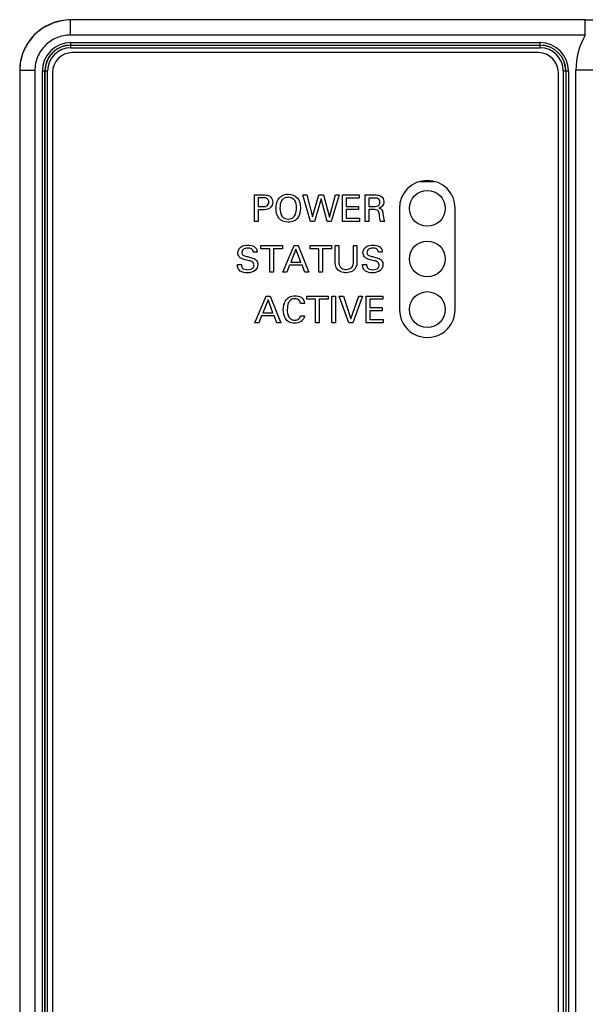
# Model space of a CAD drawing. Header units: inches. Extents: x 0 to 34, y 0 to 22.
# Tile 51 of 64: x 18.8 to 19.9, y 16 to 17.9. Entities that reach past the tile are written whole.
import ezdxf

# ---------------------------------------------------------------- set-up
doc = ezdxf.new("R2010")
doc.units = ezdxf.units.IN
doc.header["$LTSCALE"] = 1.87
doc.header["$MEASUREMENT"] = 0
doc.layers.get('0').update_dxf_attribs({"linetype": 'CONTINUOUS'})
doc.layers.add('02___PRT_ALL_AXES', color=7, linetype='CONTINUOUS')

msp = doc.modelspace()

# ---------------------------------------------------------------- linework, layer by layer
at = {"color": 7, "linetype": 'CONTINUOUS'}
for p, q in [((18.8555, 17.9054), (18.8516, 17.9053)), ((18.8555, 17.8754), (18.8555, 17.9054)), ((19.8725, 17.9054), (18.8555, 17.9054)), ((19.8725, 17.8754), (19.8725, 17.9054)), ((19.8725, 17.8754), (18.8555, 17.8754)), ((18.8563, 17.8503), (18.8563, 17.8605)), ((18.8563, 17.8605), (19.7831, 17.8605)), ((19.7831, 17.8503), (19.7831, 17.8605)), ((18.8563, 17.8556), (19.7831, 17.8556)), ((18.8563, 17.8553), (19.7831, 17.8553)), ((18.8563, 17.8503), (19.7831, 17.8503)), ((18.7555, 17.8054), (18.7554, 14.5668)), ((18.7855, 17.8054), (18.7555, 17.8054)), ((18.7855, 17.8054), (18.7854, 14.5668)), ((18.8003, 14.5677), (18.8003, 17.8045)), ((18.8003, 17.8045), (18.8105, 17.8045)), ((18.8052, 14.5677), (18.8052, 17.8045)), ((18.8056, 14.5677), (18.8056, 17.8045)), ((18.8105, 14.5677), (18.8105, 17.8045)), ((19.829, 17.8045), (19.8289, 14.5677)), ((19.829, 17.8045), (19.8391, 17.8045)), ((19.8339, 17.8045), (19.8339, 14.5677)), ((19.8342, 17.8045), (19.8342, 14.5677)), ((19.8391, 17.8045), (19.8391, 14.5677)), ((19.854, 14.5662), (19.854, 17.806)), ((19.8934, 17.806), (19.854, 17.806)), ((19.5752, 17.5856), (19.5458, 17.5856))]:
    msp.add_line(p, q, dxfattribs=at)
at = {"color": 40, "linetype": 'CONTINUOUS'}
for p, q in [((19.2193, 17.507), (19.2193, 17.5596)), ((19.2193, 17.5596), (19.237, 17.5596)), ((19.2266, 17.5537), (19.2266, 17.5365)), ((19.2368, 17.5537), (19.2266, 17.5537)), ((19.3297, 17.507), (19.3148, 17.5596)), ((19.3148, 17.5596), (19.3226, 17.5596)), ((19.3226, 17.5596), (19.334, 17.5163)), ((19.334, 17.5163), (19.3465, 17.5596)), ((19.3507, 17.5519), (19.3376, 17.507)), ((19.3465, 17.5596), (19.3555, 17.5596)), ((19.3628, 17.507), (19.3507, 17.5519)), ((19.3555, 17.5596), (19.3674, 17.5159)), ((19.3674, 17.5159), (19.3794, 17.5596)), ((19.3865, 17.5596), (19.3709, 17.507)), ((19.3794, 17.5596), (19.3865, 17.5596)), ((19.3927, 17.507), (19.3927, 17.5596)), ((19.3927, 17.5596), (19.4257, 17.5596)), ((19.3999, 17.5534), (19.3999, 17.537)), ((19.4257, 17.5534), (19.3999, 17.5534)), ((19.4257, 17.5596), (19.4257, 17.5534)), ((19.4379, 17.507), (19.4379, 17.5596)), ((19.4379, 17.5596), (19.4568, 17.5596)), ((19.445, 17.5535), (19.445, 17.5369)), ((19.4565, 17.5535), (19.445, 17.5535)), ((19.2266, 17.5365), (19.2353, 17.5365)), ((19.2266, 17.5304), (19.2266, 17.507)), ((19.2352, 17.5304), (19.2266, 17.5304)), ((19.3999, 17.537), (19.4244, 17.537)), ((19.3999, 17.5309), (19.3999, 17.5134)), ((19.4244, 17.5309), (19.3999, 17.5309)), ((19.4244, 17.537), (19.4244, 17.5309)), ((19.445, 17.5369), (19.4565, 17.5369)), ((19.4452, 17.5307), (19.4452, 17.507)), ((19.4544, 17.5307), (19.4452, 17.5307)), ((19.3999, 17.5134), (19.4263, 17.5134)), ((19.4263, 17.5134), (19.4263, 17.507)), ((19.2266, 17.507), (19.2193, 17.507)), ((19.3376, 17.507), (19.3297, 17.507)), ((19.3709, 17.507), (19.3628, 17.507)), ((19.4263, 17.507), (19.3927, 17.507)), ((19.4452, 17.507), (19.4379, 17.507)), ((19.4761, 17.507), (19.4683, 17.507)), ((19.2317, 17.4534), (19.2317, 17.4596)), ((19.2317, 17.4596), (19.2742, 17.4596)), ((19.2493, 17.4534), (19.2317, 17.4534)), ((19.2493, 17.407), (19.2493, 17.4534)), ((19.2565, 17.4534), (19.2565, 17.407)), ((19.2742, 17.4534), (19.2565, 17.4534)), ((19.2742, 17.4596), (19.2742, 17.4534)), ((19.2753, 17.407), (19.2975, 17.4596)), ((19.3011, 17.4524), (19.2909, 17.4266)), ((19.2975, 17.4596), (19.3053, 17.4596)), ((19.3108, 17.4266), (19.3011, 17.4524)), ((19.3053, 17.4596), (19.3266, 17.407)), ((19.3289, 17.4534), (19.3289, 17.4596)), ((19.3289, 17.4596), (19.3714, 17.4596)), ((19.3465, 17.4534), (19.3289, 17.4534)), ((19.3465, 17.407), (19.3465, 17.4534)), ((19.3537, 17.4534), (19.3537, 17.407)), ((19.3714, 17.4534), (19.3537, 17.4534)), ((19.3714, 17.4596), (19.3714, 17.4534)), ((19.3787, 17.4275), (19.3787, 17.4596)), ((19.3787, 17.4596), (19.386, 17.4596)), ((19.386, 17.4596), (19.386, 17.427)), ((19.4145, 17.4273), (19.4145, 17.4596)), ((19.4145, 17.4596), (19.4216, 17.4596)), ((19.4216, 17.4596), (19.4216, 17.4272)), ((19.2244, 17.4465), (19.2168, 17.4465)), ((19.4715, 17.4465), (19.4639, 17.4465)), ((19.1856, 17.4223), (19.1932, 17.4223)), ((19.2885, 17.4207), (19.2829, 17.407)), ((19.313, 17.4207), (19.2885, 17.4207)), ((19.2909, 17.4266), (19.3108, 17.4266)), ((19.3187, 17.407), (19.313, 17.4207)), ((19.4327, 17.4223), (19.4403, 17.4223)), ((19.2565, 17.407), (19.2493, 17.407)), ((19.2829, 17.407), (19.2753, 17.407)), ((19.3266, 17.407), (19.3187, 17.407)), ((19.3537, 17.407), (19.3465, 17.407)), ((19.2201, 17.307), (19.2423, 17.3596)), ((19.2459, 17.3524), (19.2356, 17.3266)), ((19.2423, 17.3596), (19.2501, 17.3596)), ((19.2556, 17.3266), (19.2459, 17.3524)), ((19.2501, 17.3596), (19.2714, 17.307)), ((19.3223, 17.3534), (19.3223, 17.3596)), ((19.3223, 17.3596), (19.3648, 17.3596)), ((19.3399, 17.3534), (19.3223, 17.3534)), ((19.3399, 17.307), (19.3399, 17.3534)), ((19.3471, 17.3534), (19.3471, 17.307)), ((19.3648, 17.3534), (19.3471, 17.3534)), ((19.3648, 17.3596), (19.3648, 17.3534)), ((19.3717, 17.307), (19.3717, 17.3596)), ((19.3717, 17.3596), (19.379, 17.3596)), ((19.379, 17.3596), (19.379, 17.307)), ((19.4053, 17.307), (19.3866, 17.3596)), ((19.3866, 17.3596), (19.3947, 17.3596)), ((19.3947, 17.3596), (19.4096, 17.3146)), ((19.4096, 17.3146), (19.4254, 17.3596)), ((19.4327, 17.3596), (19.4133, 17.307)), ((19.4254, 17.3596), (19.4327, 17.3596)), ((19.4397, 17.307), (19.4397, 17.3596)), ((19.4397, 17.3596), (19.4728, 17.3596)), ((19.447, 17.3534), (19.447, 17.337)), ((19.4728, 17.3534), (19.447, 17.3534)), ((19.4728, 17.3596), (19.4728, 17.3534)), ((19.318, 17.3454), (19.3102, 17.3454)), ((19.447, 17.337), (19.4715, 17.337)), ((19.4715, 17.337), (19.4715, 17.3309)), ((19.2333, 17.3207), (19.2276, 17.307)), ((19.2577, 17.3207), (19.2333, 17.3207)), ((19.2356, 17.3266), (19.2556, 17.3266)), ((19.2634, 17.307), (19.2577, 17.3207)), ((19.3099, 17.3208), (19.3179, 17.3208)), ((19.447, 17.3309), (19.447, 17.3134)), ((19.4715, 17.3309), (19.447, 17.3309)), ((19.447, 17.3134), (19.4733, 17.3134)), ((19.4733, 17.3134), (19.4733, 17.307)), ((19.2276, 17.307), (19.2201, 17.307)), ((19.2714, 17.307), (19.2634, 17.307)), ((19.3471, 17.307), (19.3399, 17.307)), ((19.379, 17.307), (19.3717, 17.307)), ((19.4133, 17.307), (19.4053, 17.307)), ((19.4733, 17.307), (19.4397, 17.307))]:
    msp.add_line(p, q, dxfattribs=at)
at = {"color": 7, "linetype": 'CONTINUOUS'}
msp.add_lwpolyline([(18.8516, 17.9053), (18.8412, 17.9044), (18.8206, 17.8991), (18.8015, 17.8896), (18.7849, 17.8763), (18.7715, 17.8597), (18.7619, 17.8408), (18.7566, 17.8202), (18.7555, 17.8054)], dxfattribs=at)
for centre, radius, start, end in [((19.8692, 30.2207), 12.3153, 270.01514, 270.48371), ((18.8563, 17.8045), 0.056, 89.9998, 179.9998), ((19.7831, 17.8045), 0.056, 359.9998, 89.9998), ((19.9934, 17.806), 0.1394, 150.136, 180.0006), ((18.8563, 17.8045), 0.0511, 89.9998, 179.9998), ((18.8563, 17.8045), 0.0508, 89.9998, 179.9998), ((18.8563, 17.8045), 0.0458, 89.9998, 179.9998), ((19.7831, 17.8045), 0.0511, 359.9998, 89.9998), ((19.7831, 17.8045), 0.0508, 359.9998, 89.9998), ((19.7831, 17.8045), 0.0458, 359.9998, 89.9998)]:
    msp.add_arc(centre, radius, start, end, dxfattribs=at)
for points, knots in [([(18.8516, 17.9053), (18.8389, 17.9048), (18.8135, 17.8989), (18.7816, 17.8764), (18.7604, 17.8437), (18.7555, 17.8181), (18.7555, 17.8054)], [0, 0, 0, 0, 0.250017, 0.500012, 0.750005, 1, 1, 1, 1]), ([(18.8555, 17.8754), (18.8464, 17.8754), (18.8279, 17.8717), (18.8047, 17.8562), (18.7891, 17.8329), (18.7855, 17.8145), (18.7855, 17.8054)], [0, 0, 0, 0, 0.25, 0.5, 0.750001, 1, 1, 1, 1])]:
    msp.add_open_spline(points, degree=3, knots=knots, dxfattribs=at)
at = {"color": 40, "linetype": 'CONTINUOUS'}
for points, knots in [([(19.2475, 17.5455), (19.2475, 17.5482), (19.2446, 17.5539), (19.2391, 17.5537), (19.2368, 17.5537)], [0, 0, 0, 0, 0.545852, 1, 1, 1, 1]), ([(19.237, 17.5596), (19.2385, 17.5596), (19.2435, 17.5596), (19.2489, 17.558), (19.2513, 17.5554)], [0, 0, 0, 0, 0.293003, 1, 1, 1, 1]), ([(19.2618, 17.5329), (19.2618, 17.5346), (19.2621, 17.5419), (19.2646, 17.5497), (19.2686, 17.5539)], [0, 0, 0, 0, 0.221671, 1, 1, 1, 1]), ([(19.2686, 17.5539), (19.2698, 17.5553), (19.2749, 17.5595), (19.2816, 17.561), (19.2861, 17.561)], [0, 0, 0, 0, 0.292931, 1, 1, 1, 1]), ([(19.2862, 17.5549), (19.2834, 17.5549), (19.278, 17.554), (19.2703, 17.5464), (19.2694, 17.5384), (19.2694, 17.5334)], [0, 0, 0, 0, 0.275086, 0.505483, 1, 1, 1, 1]), ([(19.2861, 17.561), (19.2923, 17.561), (19.307, 17.5559), (19.3099, 17.5409), (19.3099, 17.5338)], [0, 0, 0, 0, 0.467272, 1, 1, 1, 1]), ([(19.3022, 17.5339), (19.3022, 17.539), (19.3015, 17.55), (19.2908, 17.5549), (19.2862, 17.5549)], [0, 0, 0, 0, 0.525757, 1, 1, 1, 1]), ([(19.467, 17.5449), (19.467, 17.5478), (19.4641, 17.5534), (19.4587, 17.5535), (19.4565, 17.5535)], [0, 0, 0, 0, 0.570499, 1, 1, 1, 1]), ([(19.4568, 17.5596), (19.4576, 17.5596), (19.4617, 17.5596), (19.4661, 17.5589), (19.4689, 17.5571)], [0, 0, 0, 0, 0.200455, 1, 1, 1, 1]), ([(19.2511, 17.5349), (19.2503, 17.5342), (19.2459, 17.5306), (19.2398, 17.5304), (19.2352, 17.5304)], [0, 0, 0, 0, 0.177251, 1, 1, 1, 1]), ([(19.2353, 17.5365), (19.238, 17.5365), (19.2441, 17.5363), (19.2475, 17.5425), (19.2475, 17.5455)], [0, 0, 0, 0, 0.47544, 1, 1, 1, 1]), ([(19.2855, 17.5057), (19.2788, 17.5057), (19.2639, 17.5115), (19.2618, 17.5264), (19.2618, 17.5329)], [0, 0, 0, 0, 0.507882, 1, 1, 1, 1]), ([(19.3099, 17.5338), (19.3099, 17.5271), (19.3081, 17.5164), (19.297, 17.5069), (19.2895, 17.5057), (19.2855, 17.5057)], [0, 0, 0, 0, 0.478132, 0.713661, 1, 1, 1, 1]), ([(19.2974, 17.5167), (19.2985, 17.518), (19.3014, 17.5234), (19.3022, 17.5296), (19.3022, 17.5339)], [0, 0, 0, 0, 0.282013, 1, 1, 1, 1]), ([(19.4659, 17.5209), (19.4656, 17.5236), (19.4644, 17.5305), (19.4573, 17.5307), (19.4544, 17.5307)], [0, 0, 0, 0, 0.479887, 1, 1, 1, 1]), ([(19.4565, 17.5369), (19.4569, 17.5369), (19.4592, 17.537), (19.4618, 17.5371), (19.4635, 17.5381)], [0, 0, 0, 0, 0.162422, 1, 1, 1, 1]), ([(19.4635, 17.5381), (19.4638, 17.5383), (19.466, 17.5398), (19.467, 17.5427), (19.467, 17.5449)], [0, 0, 0, 0, 0.154267, 1, 1, 1, 1]), ([(19.471, 17.5371), (19.4704, 17.5366), (19.4686, 17.535), (19.4664, 17.5341), (19.4648, 17.5336)], [0, 0, 0, 0, 0.310682, 1, 1, 1, 1]), ([(19.4648, 17.5336), (19.4668, 17.5331), (19.4715, 17.531), (19.4725, 17.526), (19.4728, 17.5235)], [0, 0, 0, 0, 0.463569, 1, 1, 1, 1]), ([(19.1863, 17.4452), (19.1863, 17.4497), (19.1918, 17.4591), (19.2016, 17.4606), (19.2064, 17.4606)], [0, 0, 0, 0, 0.483173, 1, 1, 1, 1]), ([(19.2057, 17.4545), (19.2028, 17.4545), (19.1969, 17.4538), (19.194, 17.4483), (19.194, 17.446)], [0, 0, 0, 0, 0.560124, 1, 1, 1, 1]), ([(19.2168, 17.4465), (19.2167, 17.449), (19.2137, 17.4542), (19.2082, 17.4545), (19.2057, 17.4545)], [0, 0, 0, 0, 0.498685, 1, 1, 1, 1]), ([(19.2064, 17.4606), (19.2074, 17.4606), (19.2127, 17.4604), (19.2183, 17.4585), (19.2212, 17.4554)], [0, 0, 0, 0, 0.201839, 1, 1, 1, 1]), ([(19.2212, 17.4554), (19.2218, 17.4547), (19.2237, 17.452), (19.2242, 17.4487), (19.2244, 17.4465)], [0, 0, 0, 0, 0.308608, 1, 1, 1, 1]), ([(19.4334, 17.4452), (19.4334, 17.4497), (19.4389, 17.4591), (19.4487, 17.4606), (19.4535, 17.4606)], [0, 0, 0, 0, 0.483117, 1, 1, 1, 1]), ([(19.4528, 17.4545), (19.4499, 17.4545), (19.444, 17.4538), (19.4412, 17.4483), (19.4412, 17.446)], [0, 0, 0, 0, 0.560124, 1, 1, 1, 1]), ([(19.4639, 17.4465), (19.4638, 17.449), (19.4608, 17.4542), (19.4553, 17.4545), (19.4528, 17.4545)], [0, 0, 0, 0, 0.498685, 1, 1, 1, 1]), ([(19.4535, 17.4606), (19.4545, 17.4606), (19.4598, 17.4604), (19.4654, 17.4585), (19.4683, 17.4554)], [0, 0, 0, 0, 0.201867, 1, 1, 1, 1]), ([(19.4683, 17.4554), (19.469, 17.4547), (19.4709, 17.452), (19.4713, 17.4487), (19.4715, 17.4465)], [0, 0, 0, 0, 0.308608, 1, 1, 1, 1]), ([(19.1918, 17.4349), (19.1908, 17.4355), (19.1877, 17.4382), (19.1863, 17.4424), (19.1863, 17.4452)], [0, 0, 0, 0, 0.29578, 1, 1, 1, 1]), ([(19.2061, 17.4302), (19.2043, 17.4306), (19.1995, 17.4319), (19.1945, 17.4331), (19.1918, 17.4349)], [0, 0, 0, 0, 0.358316, 1, 1, 1, 1]), ([(19.194, 17.446), (19.194, 17.4441), (19.1963, 17.4395), (19.201, 17.4388), (19.2035, 17.4382)], [0, 0, 0, 0, 0.422086, 1, 1, 1, 1]), ([(19.2035, 17.4382), (19.206, 17.4375), (19.2118, 17.4361), (19.2177, 17.4345), (19.2205, 17.4326)], [0, 0, 0, 0, 0.433431, 1, 1, 1, 1]), ([(19.2182, 17.4213), (19.2182, 17.4236), (19.2148, 17.429), (19.2091, 17.4295), (19.2061, 17.4302)], [0, 0, 0, 0, 0.42372, 1, 1, 1, 1]), ([(19.2205, 17.4326), (19.2216, 17.4319), (19.2247, 17.4291), (19.2258, 17.4248), (19.2258, 17.4221)], [0, 0, 0, 0, 0.325422, 1, 1, 1, 1]), ([(19.4389, 17.4349), (19.4379, 17.4355), (19.4348, 17.4382), (19.4334, 17.4424), (19.4334, 17.4452)], [0, 0, 0, 0, 0.296085, 1, 1, 1, 1]), ([(19.4532, 17.4302), (19.4514, 17.4306), (19.4466, 17.4319), (19.4416, 17.4331), (19.4389, 17.4349)], [0, 0, 0, 0, 0.358612, 1, 1, 1, 1]), ([(19.4412, 17.446), (19.4412, 17.4441), (19.4434, 17.4395), (19.4482, 17.4388), (19.4506, 17.4382)], [0, 0, 0, 0, 0.422086, 1, 1, 1, 1]), ([(19.4506, 17.4382), (19.4531, 17.4375), (19.4589, 17.436), (19.4648, 17.4345), (19.4676, 17.4326)], [0, 0, 0, 0, 0.433535, 1, 1, 1, 1]), ([(19.4653, 17.4213), (19.4653, 17.4236), (19.4619, 17.429), (19.4562, 17.4295), (19.4532, 17.4302)], [0, 0, 0, 0, 0.42372, 1, 1, 1, 1]), ([(19.4676, 17.4326), (19.4687, 17.4319), (19.4718, 17.4291), (19.4729, 17.4248), (19.4729, 17.4221)], [0, 0, 0, 0, 0.325422, 1, 1, 1, 1]), ([(19.1886, 17.4117), (19.188, 17.4126), (19.186, 17.4159), (19.1856, 17.4197), (19.1856, 17.4223)], [0, 0, 0, 0, 0.303684, 1, 1, 1, 1]), ([(19.205, 17.4057), (19.2038, 17.4057), (19.198, 17.406), (19.1915, 17.408), (19.1886, 17.4117)], [0, 0, 0, 0, 0.207923, 1, 1, 1, 1]), ([(19.1932, 17.4223), (19.1933, 17.4201), (19.1944, 17.4133), (19.202, 17.4119), (19.2059, 17.4119)], [0, 0, 0, 0, 0.372944, 1, 1, 1, 1]), ([(19.2258, 17.4221), (19.2258, 17.4178), (19.2211, 17.4076), (19.2104, 17.4057), (19.205, 17.4057)], [0, 0, 0, 0, 0.443256, 1, 1, 1, 1]), ([(19.2059, 17.4119), (19.2095, 17.4119), (19.2161, 17.4134), (19.2182, 17.4193), (19.2182, 17.4213)], [0, 0, 0, 0, 0.643337, 1, 1, 1, 1]), ([(19.3817, 17.4142), (19.3813, 17.4149), (19.3789, 17.4188), (19.3787, 17.4237), (19.3787, 17.4275)], [0, 0, 0, 0, 0.164945, 1, 1, 1, 1]), ([(19.4003, 17.4059), (19.3989, 17.4059), (19.392, 17.4063), (19.3849, 17.4098), (19.3817, 17.4142)], [0, 0, 0, 0, 0.208458, 1, 1, 1, 1]), ([(19.386, 17.427), (19.386, 17.4258), (19.3861, 17.4225), (19.3871, 17.4192), (19.3883, 17.4175)], [0, 0, 0, 0, 0.369109, 1, 1, 1, 1]), ([(19.3883, 17.4175), (19.3891, 17.4165), (19.3923, 17.4133), (19.3971, 17.4124), (19.4003, 17.4124)], [0, 0, 0, 0, 0.284418, 1, 1, 1, 1]), ([(19.4003, 17.4124), (19.4049, 17.4124), (19.414, 17.4159), (19.4145, 17.4243), (19.4145, 17.4273)], [0, 0, 0, 0, 0.60394, 1, 1, 1, 1]), ([(19.4173, 17.4132), (19.4161, 17.4116), (19.4113, 17.4073), (19.4047, 17.4059), (19.4003, 17.4059)], [0, 0, 0, 0, 0.306076, 1, 1, 1, 1]), ([(19.4216, 17.4272), (19.4216, 17.4263), (19.4215, 17.4214), (19.4198, 17.4163), (19.4173, 17.4132)], [0, 0, 0, 0, 0.179499, 1, 1, 1, 1]), ([(19.4358, 17.4117), (19.4351, 17.4126), (19.4331, 17.4159), (19.4327, 17.4197), (19.4327, 17.4223)], [0, 0, 0, 0, 0.303684, 1, 1, 1, 1]), ([(19.4521, 17.4057), (19.4509, 17.4057), (19.4451, 17.406), (19.4386, 17.408), (19.4358, 17.4117)], [0, 0, 0, 0, 0.207923, 1, 1, 1, 1]), ([(19.4403, 17.4223), (19.4404, 17.4201), (19.4415, 17.4133), (19.4491, 17.4119), (19.453, 17.4119)], [0, 0, 0, 0, 0.372944, 1, 1, 1, 1]), ([(19.4729, 17.4221), (19.4729, 17.4178), (19.4682, 17.4076), (19.4575, 17.4057), (19.4521, 17.4057)], [0, 0, 0, 0, 0.443256, 1, 1, 1, 1]), ([(19.453, 17.4119), (19.4566, 17.4119), (19.4632, 17.4134), (19.4653, 17.4193), (19.4653, 17.4213)], [0, 0, 0, 0, 0.643337, 1, 1, 1, 1]), ([(19.2761, 17.3327), (19.2761, 17.3389), (19.2779, 17.3489), (19.2877, 17.3589), (19.2952, 17.3603), (19.2992, 17.3603)], [0, 0, 0, 0, 0.460569, 0.70573, 1, 1, 1, 1]), ([(19.2989, 17.3545), (19.2962, 17.3545), (19.2909, 17.3533), (19.2847, 17.3451), (19.2839, 17.3376), (19.2839, 17.3328)], [0, 0, 0, 0, 0.271045, 0.511092, 1, 1, 1, 1]), ([(19.3102, 17.3454), (19.3099, 17.3472), (19.3084, 17.3526), (19.3022, 17.3545), (19.2989, 17.3545)], [0, 0, 0, 0, 0.356093, 1, 1, 1, 1]), ([(19.2992, 17.3603), (19.3032, 17.3603), (19.3125, 17.3589), (19.3177, 17.35), (19.318, 17.3454)], [0, 0, 0, 0, 0.469038, 1, 1, 1, 1]), ([(19.2982, 17.3062), (19.2943, 17.3062), (19.287, 17.3076), (19.2777, 17.3173), (19.2761, 17.3269), (19.2761, 17.3327)], [0, 0, 0, 0, 0.299594, 0.545552, 1, 1, 1, 1]), ([(19.2839, 17.3328), (19.2839, 17.328), (19.2846, 17.3206), (19.2913, 17.3131), (19.2963, 17.3122), (19.2988, 17.3122)], [0, 0, 0, 0, 0.502131, 0.732993, 1, 1, 1, 1]), ([(19.3179, 17.3208), (19.3174, 17.3165), (19.312, 17.3079), (19.3026, 17.3062), (19.2982, 17.3062)], [0, 0, 0, 0, 0.497639, 1, 1, 1, 1]), ([(19.3073, 17.3153), (19.3078, 17.3158), (19.309, 17.3174), (19.3096, 17.3195), (19.3099, 17.3208)], [0, 0, 0, 0, 0.315089, 1, 1, 1, 1])]:
    msp.add_open_spline(points, degree=3, knots=knots, dxfattribs=at)
for points in [[(19.2513, 17.5554), (19.2539, 17.5528), (19.2552, 17.5488), (19.2552, 17.5452)], [(19.4689, 17.5571), (19.4723, 17.555), (19.4747, 17.5505), (19.4747, 17.5464)], [(19.2552, 17.5452), (19.2552, 17.5415), (19.2537, 17.5375), (19.2511, 17.5349)], [(19.2694, 17.5334), (19.2694, 17.5276), (19.2705, 17.5212), (19.2741, 17.5167)], [(19.4747, 17.5464), (19.4747, 17.5431), (19.4733, 17.5394), (19.471, 17.5371)], [(19.2741, 17.5167), (19.2767, 17.5135), (19.2816, 17.5119), (19.2858, 17.5119)], [(19.2858, 17.5119), (19.29, 17.5119), (19.2947, 17.5135), (19.2974, 17.5167)], [(19.4683, 17.507), (19.4668, 17.5114), (19.4665, 17.5162), (19.4659, 17.5209)], [(19.4728, 17.5235), (19.4734, 17.5179), (19.4742, 17.5123), (19.4761, 17.507)], [(19.2988, 17.3122), (19.3018, 17.3122), (19.3052, 17.3131), (19.3073, 17.3153)]]:
    msp.add_open_spline(points, degree=3, dxfattribs=at)
at = {"layer": '02___PRT_ALL_AXES', "color": 7, "linetype": 'CONTINUOUS'}
for p, q in [((19.7799, 17.8407), (18.8595, 17.8407)), ((18.8201, 17.8013), (18.8201, 14.5709)), ((19.8193, 14.5709), (19.8193, 17.8013)), ((19.5054, 17.5331), (19.5054, 17.3331)), ((19.6156, 17.3331), (19.6156, 17.5331))]:
    msp.add_line(p, q, dxfattribs=at)
for centre in [(19.5605, 17.5331), (19.5605, 17.4331), (19.5605, 17.3331)]:
    msp.add_circle(centre, 0.0354, dxfattribs=at)
for centre, radius, start, end in [((18.8595, 17.8013), 0.0394, 89.9998, 179.9998), ((19.7799, 17.8013), 0.0394, 359.9998, 89.9998), ((19.5605, 17.5331), 0.0551, 359.9998, 179.9998), ((19.5605, 17.3331), 0.0551, 179.9998, 359.9998)]:
    msp.add_arc(centre, radius, start, end, dxfattribs=at)

doc.saveas('drawing.dxf')
